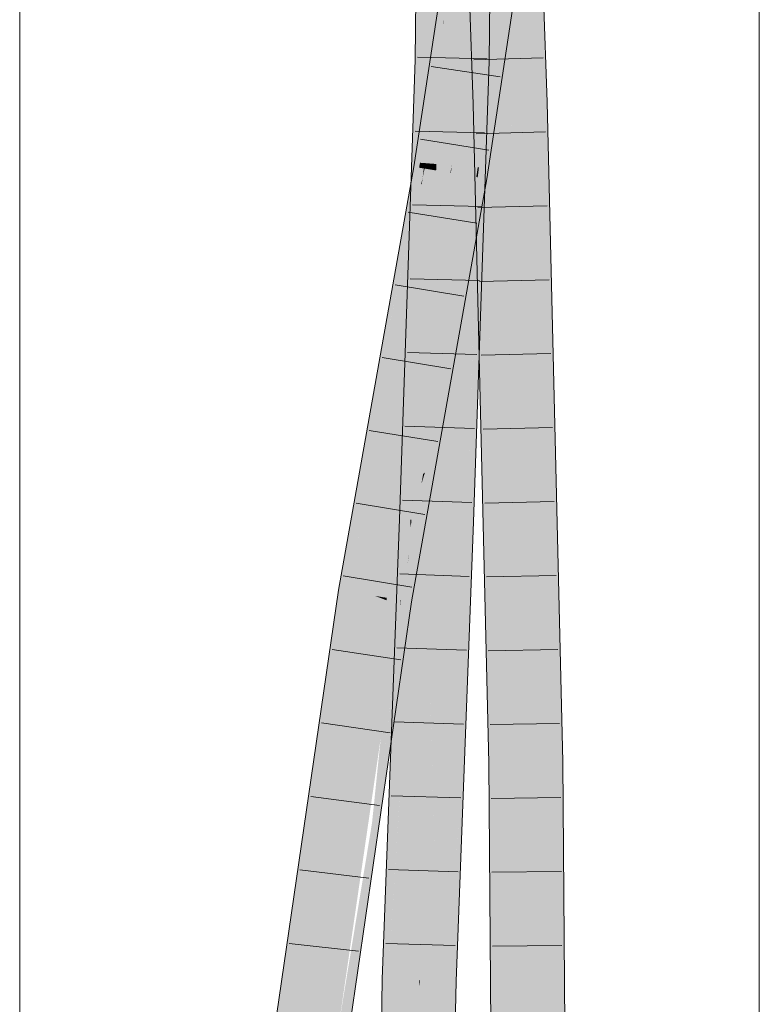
# Model space of a CAD drawing. Extents: x -620 to 300, y 62 to 1112.
# Tile 177 of 256: x 159.18 to 161.68, y 784.04 to 787.37. Entities that reach past the tile are written whole.
import ezdxf

# ---------------------------------------------------------------- set-up
doc = ezdxf.new("R2010")
doc.units = 0
doc.layers.get('0').update_dxf_attribs({"lineweight": 13})
doc.layers.add('E_Detail_Linie_Text_Bem', color=7, linetype='Continuous', lineweight=13)
for name, color, linetype, lineweight, true_color in [('E_Leerrohr 25-A06G9SFR8I', 7, 'Continuous', 9, 0xff8000), ('E_Leerrohr 25-Shading', 7, 'Continuous', 9, 0xff8000), ('E_Leerrohr 32-A06G9SFT8I', 7, 'Continuous', 9, 0x00b300), ('E_Leerrohr 32-Shading', 7, 'Continuous', 9, 0x00b300)]:
    doc.layers.add(name, color=color, linetype=linetype, lineweight=lineweight, true_color=true_color)

# ---------------------------------------------------------------- blocks, each defined once
blk = doc.blocks.new('Shading-A06G9S0W8I', base_point=(238.8995, 753.6569))
at = {"layer": 'E_Leerrohr 25-Shading', "color": 31, "true_color": 0xfabd7f}
for points in [[(160.7534, 787.0889), (160.8417, 787.0914), (160.6783, 789.3181), (160.7666, 789.3212)], [(160.8451, 787.0916), (160.8133, 787.9944), (160.8417, 787.0914), (160.8113, 787.9945)], [(160.8472, 787.0916), (160.8383, 787.993), (160.8451, 787.0916), (160.8133, 787.9944)], [(160.8472, 787.0916), (160.8931, 787.0929), (160.8383, 787.9929), (160.8778, 787.9907)], [(160.8778, 787.9907), (160.8931, 787.0929), (160.8843, 787.9903)], [(160.8843, 787.9904), (160.8931, 787.0929), (160.8999, 787.9895), (160.9301, 787.0939)], [(160.8417, 787.0914), (160.7534, 787.0889), (160.84, 786.2022), (160.7744, 786.2002)], [(160.8417, 787.0914), (160.84, 786.2022), (160.8494, 786.7669)], [(160.8451, 787.0916), (160.8417, 787.0914), (160.8482, 786.9896)], [(160.8417, 787.0914), (160.8489, 786.8417), (160.8478, 786.9952)], [(160.8489, 786.8417), (160.8417, 787.0914), (160.8494, 786.7669)], [(160.8472, 787.0916), (160.8451, 787.0916), (160.8478, 787.0031)], [(160.8994, 786.1802), (160.8931, 787.0929), (160.8478, 787.0031), (160.8472, 787.0916)], [(160.8994, 786.1802), (160.9301, 787.0939), (160.8931, 787.0929)], [(160.8994, 786.1802), (160.9399, 785.5418), (160.9301, 787.0939), (160.951, 786.2089)], [(160.8994, 786.1802), (160.8478, 787.0031), (160.8482, 786.9896)], [(160.8489, 786.8417), (160.8709, 786.0729), (160.8478, 786.9952), (160.8482, 786.9896)], [(160.8994, 786.1802), (160.8482, 786.9896), (160.9074, 785.0266)], [(160.9086, 784.8616), (160.9074, 785.0266), (160.8709, 786.0729), (160.8482, 786.9896)], [(160.8627, 786.2029), (160.901, 784.8615), (160.8489, 786.8417), (160.8709, 786.0729)], [(160.8627, 786.2029), (160.8489, 786.8417), (160.8494, 786.7669)], [(160.84, 786.2022), (160.8627, 786.2029), (160.8494, 786.7669)], [(160.7744, 786.2002), (160.8061, 784.8599), (160.8627, 786.2029), (160.8945, 784.8613)], [(160.8627, 786.2029), (160.8945, 784.8613), (160.901, 784.8615)], [(160.9399, 785.5418), (160.9829, 784.8627), (160.951, 786.2089)], [(160.9074, 785.0266), (160.9399, 785.5418), (160.8994, 786.1802)], [(160.9086, 784.8616), (160.8709, 786.0729), (160.9057, 784.8615)], [(160.8709, 786.0729), (160.901, 784.8615), (160.9057, 784.8615)], [(160.9074, 785.0266), (160.9124, 784.8616), (160.9399, 785.5418), (160.9285, 784.8619)], [(160.9285, 784.8619), (160.9829, 784.8627), (160.9399, 785.5418)], [(160.9124, 784.8616), (160.9074, 785.0266), (160.9086, 784.8616)], [(160.826, 782.4917), (160.9144, 782.4917), (160.8061, 784.8599), (160.8945, 784.8613)], [(160.9096, 784.4502), (160.901, 784.8615), (160.9111, 783.8234), (160.8945, 784.8613)], [(160.9111, 783.8234), (160.8945, 784.8613), (160.9144, 782.4917)], [(160.9096, 784.4502), (160.909, 784.7048), (160.901, 784.8615), (160.9057, 784.8615)], [(160.909, 784.7048), (160.9086, 784.8616), (160.9057, 784.8615)], [(160.9241, 784.1309), (160.9124, 784.8616), (160.9096, 784.4502), (160.9086, 784.8616)], [(160.9124, 784.8616), (160.9251, 784.2972), (160.9285, 784.8619)], [(160.9251, 784.2972), (160.9124, 784.8616), (160.9241, 784.1309)], [(160.9251, 784.2972), (160.9659, 782.4917), (160.9829, 784.8627), (161.0028, 782.4917)], [(160.9251, 784.2972), (160.9829, 784.8627), (160.9285, 784.8619)], [(160.9241, 784.1309), (160.9096, 784.4502), (160.9224, 783.8365)], [(160.9505, 782.4917), (160.9096, 784.4502), (160.9325, 782.4917), (160.9111, 783.8234)], [(160.9659, 782.4917), (160.9251, 784.2972), (160.9505, 782.4917), (160.9241, 784.1309)], [(160.9505, 782.4917), (160.9241, 784.1309), (160.9224, 783.8365)]]:
    blk.add_solid(points, dxfattribs=at)
at = {"layer": 'E_Leerrohr 25-Shading', "color": 43, "true_color": 0xd7ab7f}
for points in [[(160.6783, 789.3181), (160.6965, 787.6907), (160.752, 787.0889), (160.7168, 787.0878)], [(160.6783, 789.3181), (160.752, 787.0889), (160.7534, 787.0889)], [(160.9637, 787.0949), (160.9348, 787.9877), (160.8999, 787.9895), (160.8999, 787.9896)], [(160.8999, 787.9895), (160.9301, 787.0939), (160.9637, 787.0949)], [(160.9667, 787.095), (160.9366, 787.9875), (160.9637, 787.0949), (160.9348, 787.9877)], [(160.9637, 787.0949), (160.9301, 787.0939), (160.9687, 787.011), (161.0195, 784.8633)], [(160.9667, 787.095), (160.9637, 787.0949), (160.9687, 787.011)], [(160.7377, 786.7661), (160.752, 787.0889), (160.7168, 787.0878)], [(160.7168, 787.0878), (160.7244, 786.7655), (160.7377, 786.7661), (160.729, 786.6524)], [(160.7377, 786.7661), (160.7432, 786.8387), (160.752, 787.0889), (160.7537, 787.0058)], [(160.7554, 786.9973), (160.7534, 787.0889), (160.7542, 786.9824), (160.752, 787.0889)], [(160.7555, 786.9992), (160.7534, 787.0889), (160.7554, 786.9973)], [(160.9301, 787.0939), (160.951, 786.2089), (161.0195, 784.8633), (161.0054, 784.8631)], [(160.7432, 786.8387), (160.7542, 786.9824), (160.7537, 787.0058)], [(160.7716, 786.2428), (160.7554, 786.9973), (160.7688, 786.2866), (160.7542, 786.9824)], [(160.7716, 786.2428), (160.7744, 786.2002), (160.7554, 786.9973), (160.7555, 786.9992)], [(160.7541, 786.5129), (160.7548, 786.9545), (160.7377, 786.7661), (160.7542, 786.9824)], [(160.7688, 786.2866), (160.7548, 786.9545), (160.7541, 786.5129)], [(160.7534, 786.0485), (160.7244, 786.7655), (160.7526, 785.573)], [(160.729, 786.6524), (160.7534, 786.0486), (160.7377, 786.7661), (160.7541, 786.5129)], [(160.7534, 786.0486), (160.7958, 784.9984), (160.7541, 786.5129), (160.7688, 786.2866)], [(160.8015, 784.8599), (160.7716, 786.2428), (160.7958, 784.9984), (160.7688, 786.2866)], [(160.8034, 784.8599), (160.7744, 786.2002), (160.8015, 784.8599), (160.7716, 786.2428)], [(160.8034, 784.8599), (160.8061, 784.8599), (160.7744, 786.2002)], [(160.951, 786.2089), (160.9829, 784.8627), (161.0054, 784.8631)], [(160.7695, 784.8594), (160.7534, 786.0485), (160.7526, 785.573)], [(160.7695, 784.8594), (160.7987, 784.8598), (160.7534, 786.0485), (160.7958, 784.9984)], [(160.7958, 784.9984), (160.7987, 784.8598), (160.8014, 784.8599)], [(160.8015, 784.8599), (160.7958, 784.9984), (160.8014, 784.8599)], [(161.0394, 782.4917), (161.0195, 784.8633), (161.0054, 784.8631)], [(160.7987, 784.8598), (160.7695, 784.8594), (160.8047, 782.4917), (160.7894, 782.4917)], [(160.8015, 784.8599), (160.7987, 784.8598), (160.809, 782.4917), (160.8047, 782.4917)], [(160.804, 784.6769), (160.8034, 784.8599), (160.8015, 784.8508), (160.8015, 784.8599)], [(160.809, 782.4917), (160.8111, 782.4917), (160.8015, 784.8508), (160.804, 784.6769)], [(160.8061, 784.8599), (160.8034, 784.8599), (160.8088, 784.3407), (160.804, 784.6769)], [(160.8061, 784.8599), (160.8088, 784.3407), (160.8128, 784.0648)], [(160.9829, 784.8627), (161.0028, 782.4917), (161.0054, 784.8631), (161.0394, 782.4917)], [(160.804, 784.6769), (160.8111, 782.4917), (160.8088, 784.3407), (160.8185, 782.4917)], [(160.8088, 784.3407), (160.8185, 782.4917), (160.8128, 784.0648), (160.826, 782.4917)]]:
    blk.add_solid(points, dxfattribs=at)
at = {"layer": 'E_Leerrohr 32-Shading', "color": 83, "true_color": 0x7fbd7f}
for points in [[(160.539, 788.4824), (160.5323, 788.8613), (160.5222, 787.3599)], [(160.5552, 787.5758), (160.5589, 787.3711), (160.5582, 788.1935), (160.5689, 788.8619)], [(160.7713, 787.2323), (160.7807, 788.6308), (160.7608, 787.9036), (160.7631, 788.4064)], [(160.5314, 787.2371), (160.5442, 788.1914), (160.5222, 787.3599), (160.539, 788.4824)], [(160.7608, 787.9036), (160.7546, 788.2968), (160.7576, 787.2326), (160.7502, 788.2408)], [(160.7576, 787.2326), (160.7502, 788.2408), (160.7394, 787.5906), (160.7421, 788.1368)], [(160.5515, 787.7816), (160.5442, 788.1914), (160.5428, 787.2369), (160.5314, 787.2371)], [(160.8122, 787.2227), (160.7894, 787.0079), (160.9028, 787.9437), (160.904, 787.9436)], [(160.904, 787.9436), (160.7894, 787.0079), (160.9298, 787.9423)], [(160.8931, 787.9443), (160.8778, 787.8425), (160.9028, 787.9437), (160.8122, 787.2227)], [(160.7576, 787.2326), (160.7713, 787.2323), (160.7608, 787.9036)], [(160.8778, 787.8425), (160.8054, 787.3396), (160.7635, 786.8353), (160.7522, 786.8372)], [(160.8778, 787.8425), (160.7635, 786.8353), (160.8122, 787.2227)], [(160.8054, 787.3396), (160.8778, 787.8425), (160.8128, 787.4099)], [(160.5536, 787.2367), (160.5552, 787.5758), (160.5428, 787.2369), (160.5515, 787.7816)], [(160.6266, 787.3597), (160.6749, 787.6814), (160.6159, 787.3602), (160.618, 787.3773)], [(160.5997, 787.3387), (160.6315, 787.6386), (160.5344, 786.9932)], [(160.5574, 787.2366), (160.5589, 787.3711), (160.5536, 787.2367), (160.5552, 787.5758)], [(160.6391, 787.5471), (160.643, 787.5833), (160.5997, 787.3387), (160.6035, 787.3751)], [(160.737, 787.5749), (160.7356, 787.3632), (160.7368, 787.233), (160.7355, 787.233)], [(160.7368, 787.233), (160.7377, 787.233), (160.737, 787.5749), (160.7378, 787.519)], [(160.7448, 787.2328), (160.7394, 787.5906), (160.7416, 787.2329), (160.7387, 787.4482)], [(160.7576, 787.2326), (160.7394, 787.5906), (160.7448, 787.2328)], [(160.5997, 787.3387), (160.5853, 787.2029), (160.6391, 787.5471), (160.618, 787.3773)], [(160.7378, 787.519), (160.7377, 787.233), (160.7387, 787.4482)], [(160.7387, 787.4482), (160.7377, 787.233), (160.7416, 787.2329)], [(160.8128, 787.4099), (160.761, 787.0652), (160.8054, 787.3396), (160.7579, 787.0103)], [(160.5574, 787.2366), (160.558, 787.2366), (160.5589, 787.3711)], [(160.618, 787.3773), (160.6148, 787.3603), (160.6159, 787.3602)], [(160.7356, 787.3632), (160.7347, 787.233), (160.7355, 787.233)], [(160.5168, 786.8758), (160.5997, 787.3387), (160.5344, 786.9932)], [(160.5168, 786.8758), (160.5238, 786.8746), (160.5997, 787.3387), (160.5853, 787.2029)], [(160.5314, 787.2371), (160.5222, 787.3599), (160.5214, 787.2374)], [(160.6148, 787.3603), (160.5853, 787.2029), (160.5954, 787.1958), (160.5711, 787.0676)], [(160.6148, 787.3603), (160.5954, 787.1958), (160.6159, 787.3602)], [(160.6159, 787.3602), (160.5954, 787.1958), (160.6266, 787.3597)], [(160.6266, 787.3597), (160.6142, 787.2948), (160.6081, 787.2369)], [(160.6266, 787.3597), (160.6159, 787.3602), (160.6266, 787.3597)], [(160.7522, 786.8372), (160.8054, 787.3396), (160.7482, 786.8378), (160.7579, 787.0103)], [(160.6142, 787.2948), (160.5954, 787.1958), (160.6081, 787.2369), (160.5646, 786.9476)], [(160.512, 786.8212), (160.5314, 787.2371), (160.5072, 786.8217), (160.5214, 787.2374)], [(160.5314, 787.2371), (160.512, 786.8212), (160.5145, 786.821)], [(160.5428, 787.2369), (160.5314, 787.2371), (160.5223, 786.8201), (160.5145, 786.821)], [(160.5428, 787.2369), (160.5223, 786.8201), (160.5536, 787.2367), (160.5297, 786.8193)], [(160.5536, 787.2367), (160.5297, 786.8193), (160.5509, 787.1223), (160.5334, 786.819)], [(160.558, 787.2366), (160.5469, 786.9593), (160.5431, 786.8013)], [(160.558, 787.2366), (160.5574, 787.2366), (160.5469, 786.9593), (160.549, 787.0456)], [(160.549, 787.0456), (160.5574, 787.2366), (160.5509, 787.1223)], [(160.5509, 787.1223), (160.5574, 787.2366), (160.5536, 787.2367)], [(160.7194, 786.6961), (160.7341, 787.177), (160.7199, 786.7993), (160.7347, 787.233)], [(160.7416, 787.2329), (160.7377, 787.233), (160.7416, 787.0908), (160.7323, 787.0088)], [(160.7323, 787.0088), (160.7377, 787.233), (160.7331, 787.0842), (160.7368, 787.233)], [(160.7368, 787.233), (160.7355, 787.233), (160.7331, 787.0842), (160.7341, 787.177)], [(160.7355, 787.233), (160.7347, 787.233), (160.7341, 787.177)], [(160.7448, 787.2328), (160.7416, 787.2329), (160.7449, 787.1204), (160.7416, 787.0908)], [(160.7449, 787.1204), (160.7576, 787.2326), (160.7448, 787.2328)], [(160.747, 786.7964), (160.7576, 787.2326), (160.7453, 786.7966), (160.7449, 787.1204)], [(160.7713, 787.2323), (160.7576, 787.2326), (160.7564, 786.7955), (160.747, 786.7964)], [(160.5708, 787.0663), (160.5853, 787.2029), (160.5341, 786.8729), (160.5238, 786.8746)], [(160.5954, 787.1958), (160.5711, 787.0676), (160.5536, 786.8883), (160.5522, 786.8884)], [(160.5954, 787.1958), (160.5536, 786.8883), (160.5646, 786.9476)], [(160.5711, 787.0676), (160.5853, 787.2029), (160.5708, 787.0663)], [(160.8122, 787.2227), (160.7635, 786.8353), (160.7894, 787.0079)], [(160.7186, 786.5383), (160.7341, 787.177), (160.7194, 786.6961)], [(160.7258, 786.7987), (160.7331, 787.0846), (160.7249, 786.7988), (160.7341, 787.177)], [(160.539, 786.8184), (160.549, 787.0456), (160.5334, 786.819), (160.5509, 787.1223)], [(160.7415, 786.9127), (160.7449, 787.1204), (160.7416, 787.0908)], [(160.7415, 786.797), (160.7453, 786.7966), (160.7415, 786.9127), (160.7449, 787.1204)], [(160.552, 786.8884), (160.5708, 787.0663), (160.5373, 786.8896)], [(160.5708, 787.0663), (160.552, 786.8884), (160.5711, 787.0676), (160.5522, 786.8884)], [(160.7259, 786.7986), (160.7331, 787.0842), (160.7258, 786.7987), (160.7331, 787.0846)], [(160.7262, 786.7986), (160.7331, 787.0842), (160.7259, 786.7986)], [(160.7331, 787.0842), (160.7262, 786.7986), (160.7323, 787.0088), (160.7273, 786.7985)], [(160.7301, 786.7982), (160.7416, 787.0908), (160.7323, 787.0088)], [(160.7416, 787.0908), (160.7301, 786.7982), (160.7402, 786.8327), (160.7397, 786.7972)], [(160.7416, 787.0908), (160.7402, 786.8327), (160.7416, 787.0886)], [(160.7402, 786.8327), (160.7415, 786.9127), (160.7416, 787.0886)], [(160.7579, 787.0103), (160.761, 787.0652), (160.752, 786.9695), (160.7545, 787.0123)], [(160.7545, 787.0123), (160.761, 787.0652), (160.7554, 787.0281)], [(160.549, 787.0456), (160.4889, 785.6835), (160.5431, 786.8013), (160.5048, 785.683)], [(160.7323, 786.8405), (160.7334, 786.8403), (160.7554, 787.0281), (160.7545, 787.0123)], [(160.7365, 786.8741), (160.7554, 787.0281), (160.7352, 786.8742), (160.7484, 786.981)], [(160.7301, 786.7982), (160.7323, 787.0088), (160.7273, 786.7985)], [(160.7545, 787.0123), (160.7334, 786.8403), (160.752, 786.9695)], [(160.7482, 786.8378), (160.7579, 787.0103), (160.7445, 786.8384), (160.752, 786.9695)], [(160.7352, 786.8742), (160.7484, 786.981), (160.7323, 786.8744)], [(160.752, 786.9695), (160.7334, 786.8403), (160.7445, 786.8384)], [(160.5557, 786.8882), (160.5646, 786.9476), (160.5536, 786.8883)], [(160.7397, 786.7972), (160.7415, 786.797), (160.7415, 786.9127)], [(160.3637, 786.0167), (160.5503, 786.8703), (160.4468, 786.4827), (160.5341, 786.8729)], [(160.5341, 786.8729), (160.5238, 786.8746), (160.4468, 786.4827), (160.4866, 786.7066)], [(160.5238, 786.8746), (160.5168, 786.8758), (160.4866, 786.7066)], [(160.5341, 786.8729), (160.5501, 786.8703), (160.5373, 786.8896), (160.552, 786.8884)], [(160.5462, 786.8397), (160.5497, 786.8675), (160.5414, 786.8181), (160.539, 786.8184)], [(160.5431, 786.8147), (160.5529, 786.8699), (160.5462, 786.8397)], [(160.5462, 786.8397), (160.5529, 786.8699), (160.5467, 786.8434), (160.5524, 786.8699)], [(160.5524, 786.8699), (160.5503, 786.8703), (160.5467, 786.8434), (160.5497, 786.8675)], [(160.552, 786.8884), (160.5501, 786.8703), (160.5522, 786.8884), (160.5503, 786.8703)], [(160.5522, 786.8884), (160.5503, 786.8703), (160.5536, 786.8883)], [(160.5557, 786.8882), (160.5536, 786.8883), (160.5524, 786.8699), (160.5503, 786.8703)], [(160.5524, 786.8699), (160.5529, 786.8699), (160.5557, 786.8882)], [(160.7311, 786.8406), (160.7352, 786.8742), (160.7274, 786.8412), (160.7323, 786.8744)], [(160.7323, 786.8405), (160.7365, 786.8741), (160.7311, 786.8406), (160.7352, 786.8742)], [(160.5462, 786.8397), (160.5414, 786.8181), (160.5435, 786.8179)], [(160.732, 786.8405), (160.7311, 786.8406), (160.6559, 786.3273), (160.6555, 786.326)], [(160.6581, 786.3342), (160.7323, 786.8405), (160.6559, 786.3273), (160.732, 786.8405)], [(160.6606, 786.3425), (160.7334, 786.8403), (160.6581, 786.3342), (160.7323, 786.8405)], [(160.6965, 786.4592), (160.7334, 786.8403), (160.6606, 786.3425)], [(160.7334, 786.8403), (160.6965, 786.4592), (160.7431, 786.7653), (160.7244, 786.616)], [(160.7209, 786.7992), (160.7274, 786.8412), (160.7199, 786.7993)], [(160.7311, 786.8406), (160.7274, 786.8412), (160.7249, 786.7988), (160.7209, 786.7992)], [(160.7522, 786.8372), (160.729, 786.6524), (160.7635, 786.8353), (160.7275, 786.6335)], [(160.7334, 786.8403), (160.7431, 786.7653), (160.7482, 786.8378)], [(160.7431, 786.7653), (160.7522, 786.8372), (160.7482, 786.8378)], [(160.539, 786.8184), (160.3954, 786.1615), (160.5414, 786.8181), (160.397, 786.1668)], [(160.5414, 786.8181), (160.397, 786.1668), (160.5432, 786.8159), (160.4308, 786.2767)], [(160.4308, 786.2767), (160.4699, 786.4037), (160.5432, 786.8159), (160.5431, 786.8147)], [(160.5297, 786.8193), (160.4773, 785.907), (160.5334, 786.819), (160.4682, 785.6843)], [(160.4682, 785.6843), (160.4889, 785.6835), (160.5334, 786.819), (160.539, 786.8184)], [(160.512, 786.8212), (160.4938, 786.4308), (160.4773, 785.907), (160.4726, 785.8113)], [(160.512, 786.8212), (160.4773, 785.907), (160.5145, 786.821)], [(160.5145, 786.821), (160.4773, 785.907), (160.5223, 786.8201)], [(160.5223, 786.8201), (160.4773, 785.907), (160.5297, 786.8193)], [(160.4938, 786.4308), (160.512, 786.8212), (160.5072, 786.8217)], [(160.5414, 786.8181), (160.5432, 786.8159), (160.5435, 786.8179)], [(160.6424, 786.2834), (160.7209, 786.7992), (160.7005, 786.6906), (160.7199, 786.7993)], [(160.7209, 786.7992), (160.6424, 786.2834), (160.7249, 786.7988), (160.6555, 786.326)], [(160.6881, 785.6763), (160.7194, 786.6961), (160.7072, 786.4301), (160.7199, 786.7993)], [(160.6976, 785.676), (160.7259, 786.7986), (160.7103, 786.1981), (160.7258, 786.7987)], [(160.6989, 785.676), (160.7262, 786.7986), (160.6976, 785.676), (160.7259, 786.7986)], [(160.7262, 786.7986), (160.6989, 785.676), (160.7273, 786.7985), (160.7006, 785.6759)], [(160.718, 785.6753), (160.7301, 786.7982), (160.7136, 786.2221), (160.7273, 786.7985)], [(160.7156, 786.4156), (160.7154, 786.3953), (160.7249, 786.7988), (160.7258, 786.7987)], [(160.7244, 785.8612), (160.7397, 786.7972), (160.718, 785.6753), (160.7301, 786.7982)], [(160.7244, 785.8612), (160.7381, 786.4268), (160.7397, 786.7972), (160.7401, 786.7972)], [(160.747, 786.7964), (160.7381, 786.4268), (160.7564, 786.7955), (160.7371, 786.2308)], [(160.7381, 786.4268), (160.7454, 786.7291), (160.7401, 786.7972), (160.7453, 786.7966)], [(160.7454, 786.7291), (160.747, 786.7964), (160.7453, 786.7966)], [(160.6969, 785.676), (160.7194, 786.6961), (160.6881, 785.6763)], [(160.6969, 785.676), (160.7103, 786.1982), (160.7194, 786.6961), (160.7186, 786.5383)], [(160.6424, 786.2834), (160.7005, 786.6906), (160.6383, 786.2701)], [(160.6549, 786.3821), (160.7005, 786.6906), (160.6608, 786.4677), (160.6608, 786.4678)], [(160.729, 786.6524), (160.7244, 786.616), (160.7275, 786.6335)], [(160.5946, 785.9744), (160.6549, 786.3821), (160.5835, 785.9383), (160.6608, 786.4677)], [(160.6262, 786.2306), (160.6608, 786.4678), (160.6081, 786.1717)], [(160.6965, 786.4592), (160.6606, 786.3425), (160.6315, 786.0943), (160.6178, 786.0498)], [(160.6881, 785.6763), (160.7072, 786.4301), (160.6829, 785.6765), (160.6861, 785.811)], [(160.4049, 786.0388), (160.4699, 786.4037), (160.3771, 786.0201), (160.4294, 786.2722)], [(160.7103, 786.1981), (160.7154, 786.3953), (160.7156, 786.4156)], [(160.7381, 786.4268), (160.7244, 785.8612), (160.7371, 786.2308)], [(160.6606, 786.3425), (160.6555, 786.326), (160.6178, 786.0498), (160.6125, 786.0324)], [(160.6424, 786.2834), (160.5961, 785.9793), (160.6555, 786.326), (160.6125, 786.0324)], [(160.4294, 786.2722), (160.397, 786.1668), (160.3771, 786.0201)], [(160.6383, 786.2701), (160.5946, 785.9744), (160.6424, 786.2834), (160.5961, 785.9793)], [(160.5835, 785.9383), (160.6262, 786.2306), (160.5774, 785.9993), (160.6081, 786.1717)], [(160.6976, 785.676), (160.7103, 786.1982), (160.6969, 785.676)], [(160.7136, 786.2221), (160.7006, 785.6759), (160.7078, 785.6757)], [(160.718, 785.6753), (160.7136, 786.2221), (160.7078, 785.6757)], [(160.3165, 785.7513), (160.3312, 785.7991), (160.397, 786.1668), (160.3771, 786.0201)], [(160.3165, 785.7513), (160.397, 786.1668), (160.3637, 786.0167)], [(160.3954, 786.1615), (160.3637, 786.0167), (160.397, 786.1668)], [(160.575, 785.7773), (160.6315, 786.0943), (160.6125, 786.0324)], [(160.4049, 786.0388), (160.3771, 786.0201), (160.3596, 785.8915)], [(160.4049, 786.0388), (160.3981, 786.0167), (160.3725, 785.857)], [(160.5687, 785.7993), (160.5188, 785.4619), (160.6125, 786.0324), (160.575, 785.7773)], [(160.5687, 785.7993), (160.6125, 786.0324), (160.5961, 785.9793)], [(160.3981, 786.0167), (160.3596, 785.8915), (160.3725, 785.857), (160.298, 785.4389)], [(160.3312, 785.7991), (160.3596, 785.8915), (160.3771, 786.0201)], [(160.5486, 785.8381), (160.5538, 785.8415), (160.5774, 785.9993)], [(160.5624, 785.8696), (160.5774, 785.9993), (160.5538, 785.8415)], [(160.5835, 785.9383), (160.5774, 785.9993), (160.5624, 785.8696)], [(160.5946, 785.9744), (160.5835, 785.9383), (160.5087, 785.4048), (160.5202, 785.5046)], [(160.5946, 785.9744), (160.5087, 785.4048), (160.5687, 785.7993)], [(160.5946, 785.9744), (160.5687, 785.7993), (160.5961, 785.9793)], [(160.5835, 785.9383), (160.5624, 785.8696), (160.5202, 785.5046)], [(160.4726, 785.8113), (160.4682, 785.6843), (160.4773, 785.907)], [(160.2671, 785.4439), (160.298, 785.4389), (160.3165, 785.7513), (160.3596, 785.8915)], [(160.5538, 785.8415), (160.5202, 785.5046), (160.5624, 785.8696)], [(160.5538, 785.8415), (160.4888, 785.408), (160.5202, 785.5046), (160.5057, 785.4053)], [(160.5498, 785.8286), (160.4888, 785.408), (160.5538, 785.8415)], [(160.5431, 785.8068), (160.5447, 785.812), (160.5486, 785.8381)], [(160.5486, 785.838), (160.5447, 785.812), (160.5469, 785.8193)], [(160.5486, 785.8381), (160.5486, 785.838), (160.5538, 785.8415), (160.5469, 785.8193)], [(160.4888, 785.408), (160.5498, 785.8286), (160.4834, 785.4089), (160.4989, 785.5537)], [(160.5498, 785.8286), (160.5003, 785.566), (160.4989, 785.5537)], [(160.5498, 785.8286), (160.5431, 785.8068), (160.5003, 785.566), (160.5009, 785.5703)], [(160.5687, 785.7993), (160.5087, 785.4048), (160.5188, 785.4619)], [(160.6861, 785.811), (160.6815, 785.6766), (160.6829, 785.6765)], [(160.2671, 785.4439), (160.3165, 785.7513), (160.2798, 785.5453)], [(160.4889, 785.6835), (160.4682, 785.6843), (160.4668, 785.2278), (160.4398, 784.9326)], [(160.4832, 785.4066), (160.4889, 785.6835), (160.4668, 785.2275)], [(160.5022, 785.6142), (160.5048, 785.683), (160.4832, 785.4066), (160.4889, 785.6835)], [(160.6474, 784.3464), (160.6829, 785.6765), (160.6226, 784.1223), (160.6815, 785.6766)], [(160.6881, 785.6763), (160.6829, 785.6765), (160.6437, 784.1217), (160.6414, 784.1218)], [(160.6733, 784.8577), (160.6969, 785.676), (160.6523, 784.4225), (160.6881, 785.6763)], [(160.6713, 784.7159), (160.6976, 785.676), (160.6675, 784.6572), (160.6969, 785.676)], [(160.6989, 785.676), (160.6976, 785.676), (160.6737, 784.7527), (160.6713, 784.7159)], [(160.6771, 784.8063), (160.7006, 785.6759), (160.6737, 784.7527), (160.6989, 785.676)], [(160.6965, 785.1055), (160.7006, 785.6759), (160.6771, 784.8063)], [(160.6965, 785.1055), (160.7012, 785.231), (160.7006, 785.6759), (160.7078, 785.6757)], [(160.7012, 785.231), (160.718, 785.6753), (160.7078, 785.6757)], [(160.4832, 785.4066), (160.4783, 785.1671), (160.5022, 785.6137)], [(160.5022, 785.6142), (160.4832, 785.4066), (160.5022, 785.6137)], [(160.5002, 785.5629), (160.502, 785.6107), (160.4911, 785.4071)], [(160.5004, 785.5673), (160.5022, 785.6142), (160.5002, 785.5629), (160.502, 785.6107)], [(160.4699, 784.7601), (160.5004, 785.5673), (160.4707, 784.7986), (160.5002, 785.5629)], [(160.4707, 784.7986), (160.5002, 785.5629), (160.4783, 785.1671), (160.4911, 785.4071)], [(160.5009, 785.5703), (160.4725, 785.4106), (160.4949, 785.5319)], [(160.5003, 785.566), (160.4949, 785.5319), (160.4989, 785.5537)], [(160.2619, 785.4448), (160.2671, 785.4439), (160.2798, 785.5453)], [(160.4949, 785.5319), (160.4725, 785.4106), (160.4758, 785.4101)], [(160.4989, 785.5537), (160.4949, 785.5319), (160.4834, 785.4089), (160.4758, 785.4101)], [(160.5057, 785.4053), (160.5087, 785.4048), (160.5202, 785.5046)], [(160.2671, 785.4439), (160.2619, 785.4448), (160.1264, 784.2613), (160.2148, 785.1216)], [(160.2671, 785.4439), (160.1264, 784.2613), (160.1914, 784.7073)], [(160.298, 785.4389), (160.2671, 785.4439), (160.1914, 784.7073)], [(160.4888, 785.408), (160.4758, 785.4101), (160.3835, 784.5471), (160.4592, 785.2819)], [(160.4888, 785.408), (160.3835, 784.5471), (160.5057, 785.4053), (160.4924, 785.2937)], [(160.4226, 784.1277), (160.4783, 785.1671), (160.4668, 785.2275), (160.4832, 785.4066)], [(160.4592, 785.2819), (160.4725, 785.4106), (160.4556, 785.2535), (160.4699, 785.3925)], [(160.4758, 785.4101), (160.4725, 785.4106), (160.4592, 785.2819)], [(160.4924, 785.2937), (160.5087, 785.4048), (160.5057, 785.4053)], [(160.4564, 785.262), (160.4699, 785.3925), (160.3645, 784.554), (160.4049, 784.9468)], [(160.3815, 784.533), (160.3835, 784.5471), (160.4556, 785.2535), (160.4592, 785.2819)], [(160.3165, 784.0873), (160.3815, 784.533), (160.3645, 784.554), (160.4564, 785.262)], [(160.4398, 784.9326), (160.4093, 784.1281), (160.4668, 785.2278), (160.4135, 784.128)], [(160.4226, 784.1277), (160.4668, 785.2275), (160.4135, 784.128)], [(160.429, 784.1276), (160.4783, 785.1671), (160.4226, 784.1277)], [(160.429, 784.1276), (160.4681, 784.7335), (160.4783, 785.1671), (160.4707, 784.7986)], [(160.2148, 785.1216), (160.052, 784.0045), (160.1264, 784.2613), (160.0884, 784.0008)], [(160.6965, 785.1055), (160.6771, 784.8063), (160.6592, 784.1213), (160.6587, 784.1213)], [(160.6733, 784.8577), (160.6523, 784.4225), (160.6666, 784.6438)], [(160.6675, 784.6572), (160.6733, 784.8577), (160.6666, 784.6438)], [(160.4681, 784.7335), (160.4699, 784.7601), (160.4707, 784.7986)], [(160.6771, 784.8063), (160.6713, 784.7159), (160.6587, 784.1213), (160.655, 784.1214)], [(160.429, 784.1276), (160.4459, 784.1271), (160.4699, 784.7601)], [(160.6523, 784.4225), (160.6437, 784.1217), (160.6713, 784.7159), (160.655, 784.1214)], [(160.3165, 784.0873), (160.3751, 784.6572), (160.3007, 783.9794), (160.2643, 783.983)], [(160.6474, 784.3464), (160.6226, 784.1223), (160.6329, 784.122)], [(160.6414, 784.1218), (160.6474, 784.3464), (160.6329, 784.122)], [(160.4459, 784.1271), (160.4176, 783.7381), (160.4181, 782.4961), (160.3815, 782.4961)], [(160.4093, 784.1281), (160.3981, 783.4688), (160.4135, 784.128)], [(160.4226, 784.1277), (160.4135, 784.128), (160.4, 783.4951), (160.3981, 783.4688)], [(160.429, 784.1276), (160.4226, 784.1277), (160.4176, 783.7381), (160.4, 783.4951)], [(160.4176, 783.7381), (160.4459, 784.1271), (160.429, 784.1276)], [(160.6233, 783.7928), (160.6242, 783.8252), (160.617, 783.793), (160.6226, 784.1223)], [(160.6226, 784.1223), (160.6242, 783.8252), (160.6329, 784.122)], [(160.6242, 783.8252), (160.6414, 784.1218), (160.6329, 784.122)], [(160.6242, 783.8252), (160.6297, 782.821), (160.6414, 784.1218), (160.63, 782.8513)], [(160.6315, 782.4961), (160.6437, 784.1217), (160.6297, 782.821)], [(160.6315, 782.4961), (160.6494, 783.5473), (160.6437, 784.1217), (160.655, 784.1214)], [(160.6414, 784.1218), (160.6384, 783.7924), (160.6437, 784.1217), (160.6402, 783.7923)], [(160.655, 784.1214), (160.6494, 783.5473), (160.6587, 784.1213), (160.6581, 784.0531)], [(160.6581, 784.0531), (160.6592, 784.1213), (160.6587, 784.1213)]]:
    blk.add_solid(points, dxfattribs=at)
at = {"layer": 'E_Leerrohr 32-Shading', "color": 83, "true_color": 0x7fd57f}
for points in [[(160.5966, 788.8624), (160.5689, 788.8619), (160.5937, 787.3713), (160.5589, 787.3711)], [(160.6572, 788.8633), (160.5966, 788.8624), (160.6473, 787.3716), (160.5937, 787.3713)], [(160.6477, 787.2348), (160.6777, 787.5696), (160.6473, 787.3716), (160.6572, 788.8633)], [(160.737, 787.5749), (160.7307, 788.0416), (160.7356, 787.3632), (160.7269, 788.0124)], [(160.7175, 787.9395), (160.7347, 787.233), (160.7269, 788.0124), (160.7356, 787.3632)], [(160.8113, 787.9945), (160.8045, 787.9491), (160.7747, 787.3611), (160.7629, 787.2313)], [(160.8145, 788.016), (160.8113, 787.9945), (160.7825, 787.4469), (160.7747, 787.3611)], [(160.7056, 787.8468), (160.7347, 787.233), (160.7175, 787.9395)], [(160.7635, 787.6761), (160.7274, 787.0922), (160.8045, 787.9491), (160.7286, 787.0411)], [(160.8045, 787.9491), (160.7286, 787.0411), (160.7629, 787.2313), (160.7319, 786.8917)], [(160.6831, 787.2341), (160.7106, 787.2335), (160.6959, 787.772), (160.7048, 787.8409)], [(160.7106, 787.2335), (160.7347, 787.233), (160.7048, 787.8409), (160.7056, 787.8468)], [(160.8305, 787.8146), (160.7825, 787.4469), (160.8128, 787.4099), (160.761, 787.0652)], [(160.6831, 787.2341), (160.6959, 787.772), (160.6777, 787.5696)], [(160.7063, 787.6795), (160.6749, 787.6814), (160.6811, 787.3568), (160.6266, 787.3597)], [(160.7152, 787.3549), (160.7635, 787.6761), (160.6811, 787.3568), (160.7063, 787.6795)], [(160.7121, 786.8438), (160.7635, 787.6761), (160.6871, 786.8479), (160.7152, 787.3549)], [(160.6777, 787.5696), (160.6477, 787.2348), (160.6831, 787.2341)], [(160.7554, 787.0281), (160.761, 787.0652), (160.7747, 787.3611), (160.7825, 787.4469)], [(160.5937, 787.3713), (160.5589, 787.3711), (160.5934, 787.2359), (160.558, 787.2366)], [(160.6473, 787.3716), (160.5937, 787.3713), (160.6464, 787.2348), (160.5934, 787.2359)], [(160.6473, 787.3716), (160.6464, 787.2348), (160.6477, 787.2348)], [(160.7629, 787.2313), (160.7484, 786.981), (160.7747, 787.3611), (160.7554, 787.0281)], [(160.5954, 786.9455), (160.6685, 787.1956), (160.6266, 787.3597), (160.6811, 787.3568)], [(160.5954, 786.9455), (160.6266, 787.3597), (160.6081, 787.2369)], [(160.6531, 786.9416), (160.7152, 787.3549), (160.6487, 786.9419), (160.6685, 787.1956)], [(160.6887, 786.8778), (160.7152, 787.3549), (160.6489, 786.8809), (160.6531, 786.9416)], [(160.6685, 787.1956), (160.7152, 787.3549), (160.6811, 787.3568)], [(160.5789, 786.3085), (160.558, 787.2366), (160.5339, 785.882), (160.5431, 786.8013)], [(160.5847, 786.3627), (160.5934, 787.2359), (160.5789, 786.3085), (160.558, 787.2366)], [(160.6081, 787.2369), (160.5646, 786.9476), (160.5954, 786.9455)], [(160.6318, 786.8086), (160.6464, 787.2348), (160.5847, 786.3627), (160.5934, 787.2359)], [(160.6318, 786.8086), (160.6391, 786.8776), (160.6464, 787.2348)], [(160.6447, 786.9421), (160.6477, 787.2348), (160.6391, 786.8817), (160.6464, 787.2348)], [(160.6796, 786.8035), (160.6477, 787.2348), (160.6433, 786.8074)], [(160.684, 786.8031), (160.6831, 787.2341), (160.6796, 786.8035), (160.6477, 787.2348)], [(160.7088, 786.8005), (160.7106, 787.2335), (160.684, 786.8031), (160.6831, 787.2341)], [(160.7106, 787.2335), (160.7088, 786.8005), (160.7347, 787.233), (160.7199, 786.7993)], [(160.7484, 786.981), (160.7629, 787.2313), (160.7323, 786.8744), (160.7319, 786.8917)], [(160.6487, 786.9419), (160.6685, 787.1956), (160.6447, 786.9421), (160.6678, 787.1928)], [(160.6678, 787.1928), (160.5954, 786.9455), (160.6447, 786.9421)], [(160.7286, 787.0411), (160.7274, 787.0922), (160.7213, 786.9539), (160.7218, 787.0008)], [(160.7319, 786.8917), (160.7286, 787.0411), (160.7201, 786.8425), (160.7213, 786.9539)], [(160.7218, 787.0008), (160.7121, 786.8438), (160.7213, 786.9539)], [(160.5927, 786.8853), (160.5954, 786.9455), (160.5557, 786.8882), (160.5646, 786.9476)], [(160.5927, 786.8853), (160.644, 786.8813), (160.5954, 786.9455), (160.6487, 786.9419)], [(160.6376, 786.808), (160.6433, 786.8074), (160.6391, 786.8817), (160.6447, 786.9421)], [(160.6471, 786.8544), (160.6531, 786.9416), (160.642, 786.8553), (160.644, 786.8813)], [(160.644, 786.8813), (160.6531, 786.9416), (160.6487, 786.9419)], [(160.7213, 786.9539), (160.7121, 786.8438), (160.7201, 786.8425)], [(160.5497, 786.8173), (160.5529, 786.8699), (160.5437, 786.8179)], [(160.5529, 786.8699), (160.5497, 786.8173), (160.5918, 786.8635), (160.5892, 786.8131)], [(160.5918, 786.8635), (160.5927, 786.8853), (160.5529, 786.8699), (160.5557, 786.8882)], [(160.5918, 786.8635), (160.5892, 786.813), (160.6401, 786.8556), (160.6318, 786.8086)], [(160.6401, 786.8556), (160.644, 786.8813), (160.5918, 786.8635), (160.5927, 786.8853)], [(160.6318, 786.8086), (160.6376, 786.808), (160.6391, 786.8776)], [(160.644, 786.8813), (160.6401, 786.8556), (160.642, 786.8553)], [(160.6871, 786.8479), (160.6887, 786.8778), (160.6471, 786.8544), (160.6489, 786.8809)], [(160.7319, 786.8917), (160.7201, 786.8425), (160.7274, 786.8412)], [(160.7319, 786.8917), (160.7274, 786.8412), (160.7323, 786.8744)], [(160.5715, 786.4702), (160.5916, 786.3062), (160.6401, 786.8556), (160.6327, 786.7547)], [(160.5981, 786.2532), (160.6471, 786.8544), (160.6327, 786.7547), (160.642, 786.8553)], [(160.6608, 786.4678), (160.6871, 786.8479), (160.5981, 786.2532), (160.6471, 786.8544)], [(160.642, 786.8553), (160.6401, 786.8556), (160.6327, 786.7547)], [(160.7121, 786.8438), (160.6871, 786.8479), (160.7005, 786.6906), (160.6608, 786.4678)], [(160.7005, 786.6906), (160.7274, 786.8412), (160.7121, 786.8438)], [(160.5116, 786.2048), (160.5431, 786.8147), (160.5017, 786.1439), (160.4699, 786.4037)], [(160.5348, 785.9761), (160.5431, 786.8013), (160.5085, 785.6828), (160.5048, 785.683)], [(160.5431, 786.8147), (160.5065, 786.1052), (160.5437, 786.8179), (160.5497, 786.8173)], [(160.5497, 786.8173), (160.5065, 786.1052), (160.5892, 786.8131), (160.5715, 786.4702)], [(160.5892, 786.813), (160.5715, 786.4702), (160.6318, 786.8086)], [(160.5931, 785.6797), (160.6318, 786.8086), (160.5825, 786.1496), (160.5847, 786.3627)], [(160.6145, 785.679), (160.6376, 786.808), (160.5931, 785.6797), (160.6318, 786.8086)], [(160.6316, 785.6784), (160.6433, 786.8074), (160.6145, 785.679), (160.6376, 786.808)], [(160.6815, 785.6766), (160.6433, 786.8074), (160.6316, 785.6784)], [(160.6815, 785.6766), (160.6841, 786.743), (160.6433, 786.8074), (160.6796, 786.8035)], [(160.6841, 786.743), (160.684, 786.8031), (160.6796, 786.8035)], [(160.7072, 786.4301), (160.7088, 786.8005), (160.6841, 786.743), (160.684, 786.8031)], [(160.7088, 786.8005), (160.7072, 786.4301), (160.7199, 786.7993)], [(160.5916, 786.3062), (160.5968, 786.264), (160.6327, 786.7547)], [(160.5981, 786.2532), (160.6327, 786.7547), (160.5968, 786.264)], [(160.6841, 786.743), (160.6815, 785.6766), (160.6861, 785.811)], [(160.7072, 786.4301), (160.6841, 786.743), (160.6861, 785.811)], [(160.5715, 786.4702), (160.5065, 786.1052), (160.5916, 786.3062), (160.586, 786.245)], [(160.6608, 786.4678), (160.5981, 786.2532), (160.6081, 786.1717)], [(160.5017, 786.1439), (160.4699, 786.4037), (160.4393, 785.7582), (160.4049, 786.0388)], [(160.5825, 786.1496), (160.5847, 786.3627), (160.5789, 786.3085)], [(160.5319, 785.682), (160.5825, 786.1496), (160.5339, 785.882), (160.5789, 786.3085)], [(160.586, 786.245), (160.5968, 786.264), (160.5916, 786.3062)], [(160.5968, 786.264), (160.586, 786.245), (160.5774, 785.9993), (160.5492, 785.8439)], [(160.5968, 786.264), (160.5774, 785.9993), (160.5981, 786.2532)], [(160.586, 786.245), (160.5065, 786.1052), (160.5492, 785.8439), (160.5428, 785.8089)], [(160.5981, 786.2532), (160.5774, 785.9993), (160.6081, 786.1717)], [(160.5065, 786.1052), (160.5116, 786.2048), (160.5017, 786.1439)], [(160.4415, 785.7404), (160.5065, 786.1052), (160.4393, 785.7582), (160.5017, 786.1439)], [(160.5825, 786.1496), (160.5319, 785.682), (160.5778, 785.6803)], [(160.5931, 785.6797), (160.5825, 786.1496), (160.5778, 785.6803)], [(160.4706, 785.4109), (160.5065, 786.1052), (160.4249, 785.4183), (160.4415, 785.7404)], [(160.5065, 786.1052), (160.4706, 785.4109), (160.5339, 785.882), (160.5029, 785.5887)], [(160.4049, 786.0388), (160.298, 785.4389), (160.4415, 785.7404), (160.3853, 785.4247)], [(160.5486, 785.8381), (160.5774, 785.9993), (160.5492, 785.8439)], [(160.5319, 785.682), (160.5348, 785.9761), (160.5085, 785.6828)], [(160.5029, 785.5887), (160.5428, 785.8089), (160.5339, 785.882)], [(160.5428, 785.8089), (160.5431, 785.8068), (160.5492, 785.8439), (160.5486, 785.8381)], [(160.5009, 785.5703), (160.5431, 785.8068), (160.5029, 785.5887), (160.5428, 785.8089)], [(160.4415, 785.7404), (160.3853, 785.4247), (160.4249, 785.4183)], [(160.5054, 785.6495), (160.5048, 785.683), (160.5022, 785.6142)], [(160.5085, 785.6828), (160.5048, 785.683), (160.5054, 785.6495)], [(160.5054, 785.6495), (160.506, 785.6193), (160.5085, 785.6828), (160.5128, 785.6827)], [(160.506, 785.6193), (160.5219, 784.7799), (160.5128, 785.6827), (160.5319, 785.682)], [(160.5343, 784.1247), (160.5319, 785.682), (160.5219, 784.7799)], [(160.5319, 785.682), (160.5343, 784.1247), (160.577, 785.6804)], [(160.5343, 784.1247), (160.5715, 785.1078), (160.577, 785.6804), (160.5778, 785.6803)], [(160.5715, 785.1078), (160.5931, 785.6797), (160.5778, 785.6803)], [(160.6145, 785.679), (160.5931, 785.6797), (160.588, 784.4883), (160.5715, 785.1078)], [(160.5978, 784.123), (160.6316, 785.6784), (160.588, 784.4883), (160.6145, 785.679)], [(160.6316, 785.6784), (160.5978, 784.123), (160.6126, 784.1226)], [(160.6126, 784.1226), (160.6226, 784.1223), (160.6316, 785.6784), (160.6815, 785.6766)], [(160.5022, 785.6142), (160.5018, 785.5806), (160.5054, 785.6495), (160.506, 785.6193)], [(160.5018, 785.5806), (160.4868, 784.126), (160.506, 785.6193), (160.5219, 784.7799)], [(160.5018, 785.5806), (160.5022, 785.6142), (160.5004, 785.5673)], [(160.4699, 784.7601), (160.4868, 784.126), (160.5004, 785.5673), (160.5018, 785.5806)], [(160.4706, 785.4109), (160.4725, 785.4106), (160.5029, 785.5887), (160.5009, 785.5703)], [(160.298, 785.4389), (160.1264, 784.2613), (160.1764, 783.9919), (160.1152, 783.998)], [(160.298, 785.4389), (160.1764, 783.9919), (160.3853, 785.4247)], [(160.4245, 785.4098), (160.3853, 785.4247), (160.2643, 783.983), (160.1764, 783.9919)], [(160.4245, 785.4098), (160.2643, 783.983), (160.4049, 784.9468)], [(160.4249, 785.4183), (160.3853, 785.4247), (160.4245, 785.4098)], [(160.4699, 785.3925), (160.4245, 785.4098), (160.4049, 784.9468)], [(160.4706, 785.4109), (160.4249, 785.4183), (160.4699, 785.3925), (160.4245, 785.4098)], [(160.4699, 785.3925), (160.4725, 785.4106), (160.4706, 785.4109)], [(160.5719, 785.0913), (160.5715, 785.1078), (160.5371, 784.1246), (160.5343, 784.1247)], [(160.5799, 784.1235), (160.588, 784.4883), (160.5371, 784.1246), (160.5719, 785.0913)], [(160.5219, 784.7799), (160.4868, 784.126), (160.5146, 784.1252)], [(160.5343, 784.1247), (160.5219, 784.7799), (160.5146, 784.1252)], [(160.4699, 784.7601), (160.4459, 784.1271), (160.4868, 784.126)], [(160.5978, 784.123), (160.588, 784.4883), (160.5799, 784.1235)], [(160.1264, 784.2613), (160.0884, 784.0008), (160.1152, 783.998)], [(160.4459, 784.1271), (160.4181, 782.4961), (160.4868, 784.126), (160.5065, 782.4961)], [(160.5146, 784.1252), (160.4868, 784.126), (160.513, 783.7969), (160.4908, 783.7975)], [(160.5146, 784.1252), (160.513, 783.7969), (160.5343, 784.1247), (160.5287, 783.7965)], [(160.5366, 784.105), (160.5343, 784.1247), (160.5287, 783.7965)], [(160.5606, 782.4961), (160.5757, 783.7722), (160.5287, 783.7965), (160.5366, 784.105)], [(160.5371, 784.1246), (160.5343, 784.1247), (160.5366, 784.105)], [(160.5757, 783.7722), (160.5799, 784.1235), (160.5366, 784.105), (160.5371, 784.1246)], [(160.605, 783.5233), (160.5978, 784.123), (160.5757, 783.7722), (160.5799, 784.1235)], [(160.6126, 784.1226), (160.5978, 784.123), (160.6115, 783.4687), (160.605, 783.5233)], [(160.6226, 784.1223), (160.6122, 783.8751), (160.617, 783.793), (160.6118, 783.6554)], [(160.6226, 784.1223), (160.6126, 784.1226), (160.6122, 783.8751)]]:
    blk.add_solid(points, dxfattribs=at)
blk = doc.blocks.new('Referenz-A06G9SFV8I')
at = {"layer": 'E_Detail_Linie_Text_Bem', "linetype": 'Continuous', "ltscale": 0.13}
for p, q in [((161.6841, 802.5934), (161.6841, 753.4133)), ((159.1841, 781.6133), (159.1841, 793.4133))]:
    blk.add_line(p, q, dxfattribs=at)
at = {"layer": 'E_Leerrohr 25-A06G9SFR8I', "linetype": 'Continuous', "ltscale": 0.13}
for p, q in [((160.9667, 787.095), (160.8915, 789.3256)), ((160.7168, 787.0878), (160.6417, 789.3168)), ((160.9541, 787.2443), (160.7192, 787.2375)), ((161.0195, 784.8633), (160.9667, 787.095)), ((160.7695, 784.8594), (160.7168, 787.0878)), ((160.9616, 786.9943), (160.7267, 786.9877)), ((160.9675, 786.7442), (160.7326, 786.7379)), ((160.9734, 786.4941), (160.7385, 786.4882)), ((160.9793, 786.244), (160.7444, 786.2384)), ((160.9852, 785.9939), (160.7503, 785.9887)), ((160.9911, 785.7438), (160.7562, 785.7389)), ((160.9971, 785.4937), (160.7621, 785.4891)), ((161.003, 785.2436), (160.768, 785.2394)), ((161.0089, 784.9935), (160.7739, 784.9896)), ((161.0394, 782.4917), (161.0195, 784.8633)), ((160.7894, 782.4917), (160.7695, 784.8594)), ((161.013, 784.7434), (160.778, 784.7398)), ((161.0151, 784.4932), (160.7801, 784.4901)), ((161.0172, 784.243), (160.7822, 784.2403))]:
    blk.add_line(p, q, dxfattribs=at)
at = {"layer": 'E_Leerrohr 32-A06G9SFT8I', "linetype": 'Continuous', "ltscale": 0.13}
for p, q in [((160.5214, 787.2373), (160.5323, 788.8613)), ((160.7713, 787.2323), (160.7822, 788.8655)), ((160.5168, 786.8758), (160.7404, 788.3633)), ((160.7635, 786.8353), (160.9889, 788.336)), ((160.4682, 785.6843), (160.5214, 787.2373)), ((160.7639, 787.2415), (160.5289, 787.2462)), ((160.718, 785.6753), (160.7713, 787.2323)), ((160.8077, 787.1801), (160.5754, 787.2153)), ((160.7556, 786.9913), (160.5206, 786.9966)), ((160.7704, 786.9318), (160.5384, 786.9691)), ((160.2619, 785.4447), (160.5168, 786.8758)), ((160.5086, 785.4048), (160.7635, 786.8353)), ((160.747, 786.7411), (160.5121, 786.7471)), ((160.7291, 786.6849), (160.4972, 786.7229)), ((160.7385, 786.491), (160.5036, 786.4975)), ((160.6852, 786.4388), (160.4533, 786.4767)), ((160.6414, 786.1928), (160.4095, 786.2306)), ((160.7299, 786.2408), (160.495, 786.2479)), ((160.7213, 785.9907), (160.4865, 785.9984)), ((160.5976, 785.9467), (160.3656, 785.9844)), ((160.5537, 785.7006), (160.3218, 785.7382)), ((160.7128, 785.7405), (160.4779, 785.7488)), ((160.4093, 784.1281), (160.4682, 785.6843)), ((160.6592, 784.1213), (160.718, 785.6753)), ((160.7036, 785.4907), (160.4687, 785.499)), ((160.5099, 785.4545), (160.2779, 785.4921)), ((160.052, 784.0044), (160.2619, 785.4447)), ((160.3007, 783.9794), (160.5086, 785.4048)), ((160.4724, 785.2083), (160.2402, 785.244)), ((160.6941, 785.2411), (160.4592, 785.249)), ((160.6847, 784.9914), (160.4498, 784.999)), ((160.4366, 784.9621), (160.2039, 784.9954)), ((160.4007, 784.716), (160.1677, 784.7468)), ((160.6752, 784.7418), (160.4403, 784.749)), ((160.3647, 784.4698), (160.1315, 784.4982)), ((160.6657, 784.4921), (160.4308, 784.499)), ((160.3288, 784.2236), (160.0953, 784.2496)), ((160.6563, 784.2425), (160.4214, 784.249)), ((160.3815, 782.4961), (160.4093, 784.1281)), ((160.6315, 782.4961), (160.6592, 784.1213))]:
    blk.add_line(p, q, dxfattribs=at)

msp = doc.modelspace()

# ---------------------------------------------------------------- block references
at = {"color": 8, "lineweight": 25, "ltscale": 0.25, "true_color": 0x808080}
msp.add_blockref('Referenz-A06G9SFV8I', (0, 0), dxfattribs=at)
msp.add_blockref('Shading-A06G9S0W8I', (238.8995, 753.6569))

doc.saveas('drawing.dxf')
